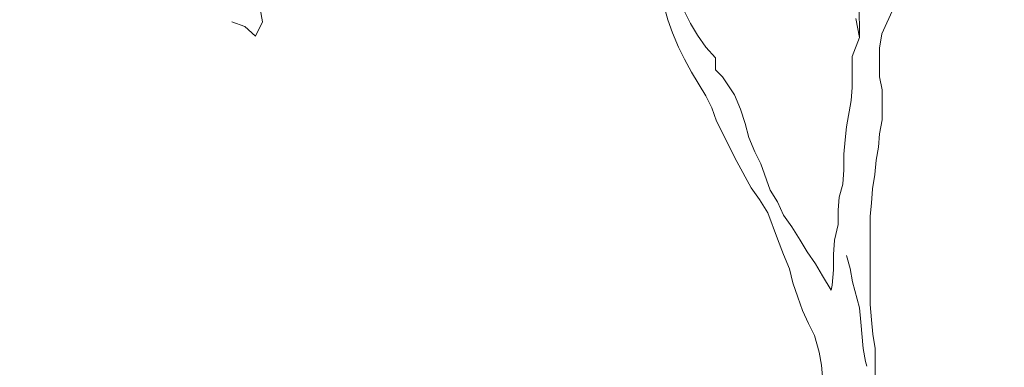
# Model space of a CAD drawing. Header units: millimetres. Extents: x -409347 to -76892, y 286088 to 1850972.
# Tile 132 of 256: x -200306 to -195939, y 554893 to 556433. Entities that reach past the tile are written whole.
import ezdxf

# ---------------------------------------------------------------- set-up
doc = ezdxf.new("R2010")
doc.units = ezdxf.units.MM
doc.linetypes.add('DGN Style 2', pattern=[3.08948, 1.853688, -1.235792])
for name, color, linetype, lineweight in [('a_drzewa', 7, 'Continuous', 0), ('A_P_WAND_BET_A_X', 25, 'Continuous', 0), ('A_P_WAND_BET_V_X', 131, 'DGN Style 2', 0)]:
    doc.layers.add(name, color=color, linetype=linetype, lineweight=lineweight)

msp = doc.modelspace()

# ---------------------------------------------------------------- linework, layer by layer
at = {"layer": 'a_drzewa', "ltscale": 1024}
for p, q in [((-197464.1, 556548.8), (-197432.3, 556432.7)), ((-199228.9, 556423.8), (-199239.5, 556481.8)), ((-196582.5, 556502.1), (-196582.4, 556354.3)), ((-196482.1, 556370.3), (-196429.5, 556486.5)), ((-197332, 556417), (-197358.5, 556469.8)), ((-196582.4, 556354.3), (-196598.3, 556438.8)), ((-196598.3, 556438.8), (-196582.4, 556354.3)), ((-199366.1, 556423.6), (-199308, 556402.6)), ((-199308, 556402.6), (-199260.5, 556360.4)), ((-199260.5, 556360.4), (-199228.9, 556423.8)), ((-197432.3, 556432.7), (-197411.2, 556374.7)), ((-197300.3, 556364.2), (-197332, 556417)), ((-197411.2, 556374.7), (-197384.7, 556311.4)), ((-197263.3, 556311.5), (-197300.3, 556364.2)), ((-196582.4, 556354.3), (-196614, 556269.9)), ((-196492.6, 556306.9), (-196482.1, 556370.3)), ((-197384.7, 556311.4), (-197358.3, 556258.6)), ((-197221, 556264), (-197263.3, 556311.5)), ((-196492.5, 556180.2), (-196492.6, 556306.9)), ((-197221, 556211.2), (-197221, 556264)), ((-196614, 556269.9), (-196613.9, 556132.6)), ((-197358.3, 556258.6), (-197326.5, 556200.6)), ((-197326.5, 556200.6), (-197263.1, 556095.1)), ((-197189.3, 556179.6), (-197221, 556211.2)), ((-197136.4, 556100.5), (-197189.3, 556179.6)), ((-196481.9, 556122.2), (-196492.5, 556180.2)), ((-196613.9, 556132.6), (-196619.1, 556074.6)), ((-197263.1, 556095.1), (-197236.7, 556042.3)), ((-197110, 556037.2), (-197136.4, 556100.5)), ((-196481.8, 555990.2), (-196481.9, 556122.2)), ((-196619.1, 556074.6), (-196640.1, 555958.4)), ((-197236.7, 556042.3), (-197215.5, 555984.3)), ((-197088.8, 555973.8), (-197110, 556037.2)), ((-197215.5, 555984.3), (-197125.6, 555804.9)), ((-197072.9, 555910.5), (-197088.8, 555973.8)), ((-196640.1, 555958.4), (-196645.3, 555900.3)), ((-196492.3, 555926.9), (-196481.8, 555990.2)), ((-196497.5, 555868.8), (-196492.3, 555926.9)), ((-197046.5, 555847.2), (-197072.9, 555910.5)), ((-196645.3, 555900.3), (-196650.6, 555837)), ((-197020, 555794.4), (-197046.5, 555847.2)), ((-196650.6, 555837), (-196650.5, 555768.4)), ((-196508, 555810.7), (-196497.5, 555868.8)), ((-197125.6, 555804.9), (-197062.2, 555688.8)), ((-196977.7, 555678.3), (-197020, 555794.4)), ((-196513.2, 555747.4), (-196508, 555810.7)), ((-196650.5, 555768.4), (-196655.7, 555705)), ((-196523.7, 555684), (-196513.2, 555747.4)), ((-196655.7, 555705), (-196671.5, 555646.9)), ((-197062.2, 555688.8), (-197025.2, 555636.1)), ((-196946, 555625.6), (-196977.7, 555678.3)), ((-196529, 555620.7), (-196523.7, 555684)), ((-197025.2, 555636.1), (-196988.2, 555578)), ((-196919.5, 555567.5), (-196946, 555625.6)), ((-196671.5, 555646.9), (-196676.7, 555588.9)), ((-196534.2, 555562.6), (-196529, 555620.7)), ((-196988.2, 555578), (-196945.8, 555461.9)), ((-196882.5, 555514.8), (-196919.5, 555567.5)), ((-196676.7, 555588.9), (-196676.7, 555525.5)), ((-196676.7, 555525.5), (-196692.4, 555456.9)), ((-196533.8, 555172), (-196534.2, 555562.6)), ((-196845.5, 555456.8), (-196882.5, 555514.8)), ((-196945.8, 555461.9), (-196919.4, 555393.3)), ((-196813.8, 555404), (-196845.5, 555456.8)), ((-196692.4, 555456.9), (-196697.7, 555393.5)), ((-196919.4, 555393.3), (-196892.9, 555330)), ((-196776.8, 555351.2), (-196813.8, 555404)), ((-196697.7, 555393.5), (-196697.6, 555324.9)), ((-196745.1, 555298.5), (-196776.8, 555351.2)), ((-196639.6, 555388.3), (-196623.7, 555330.3)), ((-196892.9, 555330), (-196877, 555266.7)), ((-196697.6, 555324.9), (-196702.8, 555256.3)), ((-196623.7, 555330.3), (-196613.1, 555272.2)), ((-196877, 555266.7), (-196855.8, 555203.4)), ((-196708.1, 555235.2), (-196745.1, 555298.5)), ((-196613.1, 555272.2), (-196581.3, 555156.1)), ((-196702.8, 555256.3), (-196708.1, 555235.2)), ((-196855.8, 555203.4), (-196834.7, 555145.3)), ((-196528.5, 555103.4), (-196533.8, 555172)), ((-196834.7, 555145.3), (-196808.2, 555087.3)), ((-196581.3, 555156.1), (-196576, 555092.8)), ((-196808.2, 555087.3), (-196781.8, 555034.5)), ((-196576, 555092.8), (-196565.3, 554976.7)), ((-196523.1, 555040), (-196528.5, 555103.4)), ((-196512.5, 554976.7), (-196523.1, 555040)), ((-196781.8, 555034.5), (-196760.6, 554960.7)), ((-196760.6, 554960.7), (-196750, 554902.6)), ((-196565.3, 554976.7), (-196554.7, 554918.6)), ((-196512.1, 554512.2), (-196512.5, 554976.7)), ((-196554.7, 554918.6), (-196549.4, 554897.5)), ((-196750, 554902.6), (-196744.7, 554834))]:
    msp.add_line(p, q, dxfattribs=at)
at = {"layer": 'A_P_WAND_BET_A_X', "ltscale": 0.01}
msp.add_3dface([(-409346.6, 1850971.6), (-87526.5, 1850971.6), (-87526.5, 286087.9), (-409346.6, 286087.9)], dxfattribs=at)
at = {"layer": 'A_P_WAND_BET_V_X'}
msp.add_3dface([(-346399.5, 627361.9), (-346399.5, 492361.9), (-171399.5, 492361.9), (-171399.5, 627361.9)], dxfattribs=at)

doc.saveas('drawing.dxf')
